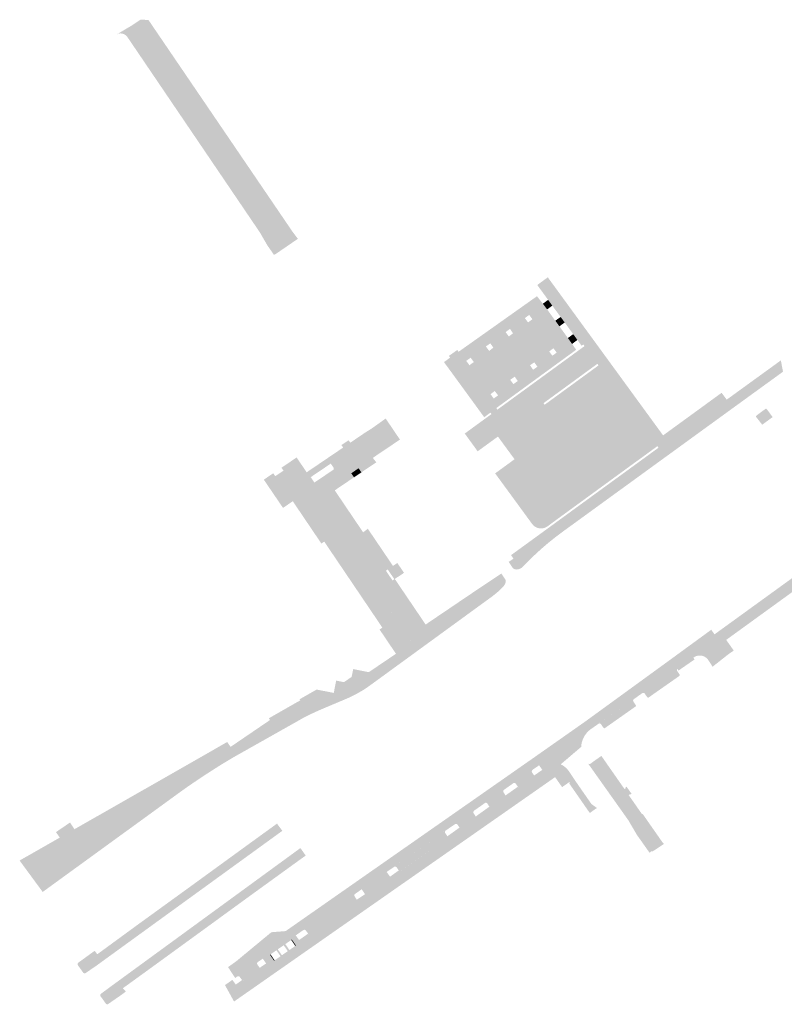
# Model space of a CAD drawing. Header units: inches. Extents: x 83502 to 84837, y 445986 to 447217.
# Tile 11 of 44: x 84005 to 84217, y 446475 to 446748. Entities that reach past the tile are written whole.
import ezdxf

# ---------------------------------------------------------------- set-up
doc = ezdxf.new("R2010")
doc.units = ezdxf.units.IN
doc.header["$MEASUREMENT"] = 0

msp = doc.modelspace()

# ---------------------------------------------------------------- hatches: boundary and pattern name
for points in [[(84037.35, 446744.95), (84071.8, 446693.19), (84072.57, 446692.02), (84072.88, 446691.68), (84073.15, 446691.31), (84073.39, 446690.92), (84073.59, 446690.52), (84073.76, 446690.09), (84073.9, 446689.66), (84073.99, 446689.21), (84074.05, 446688.76), (84074.07, 446688.3), (84074.05, 446687.85), (84074, 446687.42), (84073.91, 446686.99), (84073.79, 446686.58), (84073.63, 446686.17), (84073.44, 446685.78), (84071.39, 446689.33), (84034.58, 446743.62), (84034.45, 446743.78), (84034.31, 446743.92), (84034.16, 446744.04), (84034, 446744.15), (84033.83, 446744.25), (84033.65, 446744.34), (84033.46, 446744.41), (84033.27, 446744.46), (84033.08, 446744.49), (84032.88, 446744.51), (84032.68, 446744.51), (84032.48, 446744.5), (84032.29, 446744.47), (84032.1, 446744.42), (84031.91, 446744.35), (84031.73, 446744.27), (84035.86, 446746.72), (84036.08, 446746.52), (84036.3, 446746.31), (84036.51, 446746.09), (84036.7, 446745.86), (84036.89, 446745.62), (84037.06, 446745.38), (84037.35, 446744.95), (84037.35, 446744.95)], [(84040.48, 446748.26), (84080.42, 446689.56), (84081.92, 446687.58), (84076.07, 446683.57), (84075.3, 446683.11), (84073.44, 446685.78), (84073.63, 446686.17), (84073.79, 446686.58), (84073.91, 446686.99), (84074, 446687.42), (84074.05, 446687.85), (84074.07, 446688.3), (84074.05, 446688.76), (84073.99, 446689.21), (84073.9, 446689.66), (84073.76, 446690.09), (84073.59, 446690.52), (84073.39, 446690.92), (84073.15, 446691.31), (84072.88, 446691.68), (84072.57, 446692.02), (84071.8, 446693.19), (84073.3, 446694.18), (84038.85, 446745.95), (84037.35, 446744.95), (84037.06, 446745.38), (84036.89, 446745.62), (84036.7, 446745.86), (84036.51, 446746.09), (84036.3, 446746.31), (84036.08, 446746.52), (84035.86, 446746.72), (84038.26, 446748.33), (84040.48, 446748.26), (84040.48, 446748.26)], [(84038.85, 446745.95), (84073.3, 446694.18), (84071.8, 446693.19), (84037.35, 446744.95), (84038.85, 446745.95), (84038.85, 446745.95)], [(84158.98, 446647.88), (84175.3, 446625.51), (84154.01, 446609.98), (84141.99, 446626.46), (84137.38, 446632.75), (84131.76, 446628.66), (84128.28, 446633.46), (84128.19, 446633.59), (84133.85, 446637.72), (84135.61, 446638.99), (84135.33, 446639.4), (84133.64, 446638.16), (84133.57, 446638.12), (84131.66, 446640.74), (84135.78, 446643.89), (84136.22, 446643.3), (84137.44, 446644.18), (84136.96, 446644.78), (84141.23, 446647.88), (84141.68, 446647.28), (84142.89, 446648.16), (84142.46, 446648.75), (84146.7, 446651.9), (84147.14, 446651.27), (84148.34, 446652.12), (84147.89, 446652.73), (84152.03, 446655.76), (84152.48, 446655.18), (84153.68, 446656.02), (84153.23, 446656.63), (84157.36, 446659.26), (84157.95, 446658.44), (84159.07, 446656.81), (84136.93, 446640.65), (84137.24, 446640.22), (84161.39, 446657.83), (84161.07, 446658.27), (84160.59, 446657.92), (84159.42, 446659.53), (84158.25, 446661.14), (84155.9, 446664.37), (84154.77, 446665.91), (84152.46, 446669.04), (84151.29, 446670.66), (84148.29, 446674.77), (84151.21, 446676.9), (84181.59, 446635.25), (84179.14, 446633.51), (84181.59, 446630.09), (84176.79, 446626.58), (84160.42, 446648.93), (84165.28, 446652.49), (84164.96, 446652.92), (84150.02, 446642.01), (84150.33, 446641.57), (84158.98, 446647.88)], [(84145.29, 446664.99), (84141.14, 446661.99), (84140.73, 446662.61), (84139.5, 446661.71), (84139.95, 446661.1), (84135.69, 446658), (84135.26, 446658.6), (84134.05, 446657.72), (84134.5, 446657.12), (84130.25, 446654.01), (84129.81, 446654.61), (84128.6, 446653.73), (84129.04, 446653.13), (84124.8, 446650.15), (84122.42, 446653.4), (84122.48, 446653.44), (84124.13, 446654.63), (84123.79, 446655.11), (84126.12, 446656.76), (84126.46, 446656.25), (84148.21, 446671.66), (84149.84, 446669.58), (84150.16, 446669.15), (84146.5, 446665.88), (84146.06, 446666.48), (84144.84, 446665.59), (84145.29, 446664.99)], [(84151.29, 446670.66), (84152.46, 446669.04), (84151.03, 446668.01), (84149.84, 446669.58), (84151.29, 446670.66), (84151.29, 446670.66)], [(84151.58, 446656.35), (84152.03, 446655.76), (84147.89, 446652.73), (84147.45, 446653.33), (84146.27, 446652.53), (84146.7, 446651.9), (84142.46, 446648.75), (84142.04, 446649.35), (84140.78, 446648.49), (84141.23, 446647.88), (84136.96, 446644.78), (84136.49, 446645.38), (84135.34, 446644.49), (84135.78, 446643.89), (84131.66, 446640.74), (84124.8, 446650.15), (84129.04, 446653.13), (84129.48, 446652.53), (84130.7, 446653.41), (84130.25, 446654.01), (84134.5, 446657.12), (84134.95, 446656.51), (84136.12, 446657.4), (84135.69, 446658), (84139.95, 446661.1), (84140.41, 446660.49), (84141.55, 446661.37), (84141.14, 446661.99), (84145.29, 446664.99), (84145.74, 446664.39), (84146.94, 446665.28), (84146.5, 446665.88), (84150.16, 446669.15), (84151.03, 446668.01), (84153.28, 446664.87), (84154.43, 446663.32), (84156.77, 446660.07), (84157.36, 446659.26), (84153.23, 446656.63), (84152.79, 446657.23), (84151.58, 446656.35)], [(84154.77, 446665.91), (84155.9, 446664.37), (84154.43, 446663.32), (84153.28, 446664.87), (84154.77, 446665.91), (84154.77, 446665.91)], [(84158.25, 446661.14), (84159.42, 446659.53), (84157.95, 446658.44), (84156.77, 446660.07), (84158.25, 446661.14), (84158.25, 446661.14)], [(84216.42, 446650.73), (84201.82, 446640.14), (84174.32, 446620.16), (84155.7, 446606.63), (84153.56, 446605.04), (84151.47, 446603.37), (84149.44, 446601.63), (84147.72, 446600.06), (84146.04, 446598.44), (84144.42, 446596.77), (84144.23, 446596.58), (84144.01, 446596.41), (84143.79, 446596.26), (84143.55, 446596.14), (84143.32, 446596.04), (84143.07, 446595.97), (84142.83, 446595.92), (84142.58, 446595.89), (84142.46, 446595.89), (84142.34, 446595.9), (84142.22, 446595.93), (84142.1, 446595.96), (84141.99, 446596), (84141.88, 446596.05), (84141.76, 446596.11), (84141.65, 446596.19), (84141.55, 446596.28), (84141.46, 446596.37), (84140.37, 446598), (84141.7, 446598.88), (84141.02, 446599.87), (84151.41, 446607.43), (84181.91, 446629.66), (84181.59, 446630.09), (84179.14, 446633.51), (84181.59, 446635.25), (84183.18, 446633.08), (84199.4, 446644.88), (84200.82, 446642.99), (84215.83, 446653.87), (84216.42, 446650.73), (84216.42, 446650.73)], [(84160.42, 446648.93), (84176.79, 446626.58), (84175.3, 446625.51), (84158.98, 446647.88), (84160.42, 446648.93), (84160.42, 446648.93)], [(84211.9, 446640.38), (84213.55, 446638.15), (84210.66, 446636.04), (84208.99, 446638.16), (84208.98, 446638.19), (84208.97, 446638.22), (84208.97, 446638.25), (84208.96, 446638.28), (84208.96, 446638.31), (84208.96, 446638.34), (84208.97, 446638.37), (84208.97, 446638.4), (84208.98, 446638.43), (84208.99, 446638.46), (84209.01, 446638.49), (84209.02, 446638.51), (84209.04, 446638.54), (84210.61, 446639.73), (84211.55, 446640.41), (84211.58, 446640.43), (84211.6, 446640.44), (84211.62, 446640.44), (84211.65, 446640.45), (84211.67, 446640.45), (84211.7, 446640.45), (84211.73, 446640.45), (84211.75, 446640.45), (84211.77, 446640.45), (84211.8, 446640.44), (84211.82, 446640.43), (84211.84, 446640.42), (84211.86, 446640.41), (84211.88, 446640.39), (84211.9, 446640.38), (84211.9, 446640.38)], [(84103.5, 446633.71), (84095.34, 446628.17), (84093.68, 446627.05), (84091.03, 446625.25), (84085.48, 446621.5), (84085.32, 446621.41), (84084.35, 446622.84), (84092.7, 446628.5), (84094.36, 446629.63), (84094.46, 446629.7), (84093.99, 446630.39), (84095.98, 446631.73), (84096.45, 446631.05), (84100.57, 446633.85), (84102.29, 446634.92), (84106.26, 446637.74), (84108.25, 446634.81), (84106.45, 446633.55), (84106.42, 446633.54), (84106.38, 446633.53), (84106.34, 446633.52), (84106.31, 446633.51), (84106.27, 446633.51), (84106.23, 446633.51), (84106.19, 446633.51), (84106.15, 446633.52), (84106.12, 446633.53), (84106.09, 446633.55), (84106.06, 446633.56), (84106.03, 446633.58), (84106, 446633.6), (84105.97, 446633.63), (84105.95, 446633.65), (84105.92, 446633.68), (84105.9, 446633.71), (84105.89, 446633.74), (84105.15, 446634.84), (84103.5, 446633.71), (84103.5, 446633.71)], [(84107.1, 446592.19), (84114.39, 446581.43), (84116.04, 446582.55), (84117.34, 446580.63), (84118.67, 446581.54), (84113.77, 446575.9), (84085.61, 446617.58), (84086.09, 446619.72), (84086.48, 446619.99), (84091.7, 446623.51), (84094.7, 446625.55), (84096.35, 446626.67), (84104.33, 446632.11), (84106.45, 446633.55), (84108.25, 446634.81), (84110.21, 446631.91), (84106.54, 446629.43), (84105.29, 446628.59), (84102.69, 446626.84), (84098.24, 446623.85), (84096.6, 446622.74), (84092.63, 446620.04), (84092.52, 446619.94), (84092.42, 446619.83), (84092.32, 446619.71), (84092.24, 446619.58), (84092.17, 446619.45), (84092.1, 446619.31), (84092.05, 446619.17), (84092.01, 446619.03), (84091.99, 446618.88), (84091.98, 446618.73), (84091.98, 446618.58), (84091.99, 446618.42), (84092.01, 446618.28), (84092.05, 446618.13), (84092.1, 446617.99), (84092.16, 446617.85), (84092.18, 446617.8), (84092.21, 446617.76), (84092.24, 446617.71), (84092.26, 446617.67), (84092.29, 446617.62), (84092.32, 446617.58), (84092.77, 446616.91), (84091.12, 446615.79), (84098.34, 446605.1), (84099.99, 446606.22), (84100.01, 446606.19), (84099.93, 446606.13), (84101.98, 446603.09), (84100.33, 446601.97), (84104.29, 446596.09), (84105.95, 446597.21), (84106.82, 446595.92), (84106.32, 446595.56), (84108.14, 446592.87), (84107.1, 446592.19), (84107.1, 446592.19)], [(84104.33, 446632.11), (84096.35, 446626.67), (84094.7, 446625.55), (84091.7, 446623.51), (84091.73, 446623.54), (84091.76, 446623.57), (84091.79, 446623.6), (84091.81, 446623.64), (84091.83, 446623.68), (84091.85, 446623.72), (84091.86, 446623.76), (84091.87, 446623.8), (84091.87, 446623.85), (84091.88, 446623.89), (84091.87, 446623.93), (84091.87, 446623.97), (84091.86, 446624.01), (84091.85, 446624.05), (84091.83, 446624.09), (84091.81, 446624.13), (84091.03, 446625.25), (84093.68, 446627.05), (84095.34, 446628.17), (84103.5, 446633.71), (84105.15, 446634.84), (84105.89, 446633.74), (84105.9, 446633.71), (84105.92, 446633.68), (84105.95, 446633.65), (84105.97, 446633.63), (84106, 446633.6), (84106.03, 446633.58), (84106.06, 446633.56), (84106.09, 446633.55), (84106.12, 446633.53), (84106.15, 446633.52), (84106.19, 446633.51), (84106.23, 446633.51), (84106.27, 446633.51), (84106.31, 446633.51), (84106.34, 446633.52), (84106.38, 446633.53), (84106.42, 446633.54), (84106.45, 446633.55), (84104.33, 446632.11), (84104.33, 446632.11)], [(84086.09, 446619.72), (84085.61, 446617.58), (84085.51, 446617.08), (84081.82, 446614.57), (84089.22, 446603.63), (84088.43, 446603.09), (84080.51, 446614.81), (84077.79, 446612.98), (84072.47, 446620.8), (84075.1, 446622.58), (84075.64, 446621.76), (84077.93, 446623.31), (84077.36, 446624.11), (84081.57, 446626.95), (84084.35, 446622.84), (84085.32, 446621.41), (84085.48, 446621.5), (84086.48, 446619.99), (84086.09, 446619.72), (84086.09, 446619.72)], [(84103.66, 446625.61), (84101.16, 446623.93), (84099.52, 446622.82), (84098.76, 446623.95), (84098.35, 446623.68), (84096.71, 446622.57), (84096.6, 446622.74), (84098.24, 446623.85), (84102.69, 446626.84), (84103.66, 446625.61), (84103.66, 446625.61)], [(84141.99, 446626.46), (84154.01, 446609.98), (84151.11, 446607.85), (84150.87, 446607.7), (84150.62, 446607.57), (84150.37, 446607.46), (84150.1, 446607.37), (84149.82, 446607.31), (84149.55, 446607.28), (84149.27, 446607.27), (84148.99, 446607.29), (84148.71, 446607.33), (84148.45, 446607.4), (84148.2, 446607.48), (84147.96, 446607.59), (84147.73, 446607.72), (84147.51, 446607.86), (84147.31, 446608.03), (84147.12, 446608.21), (84146.94, 446608.41), (84146.79, 446608.62), (84136.67, 446622.46), (84136.61, 446622.54), (84141.99, 446626.46), (84141.99, 446626.46)], [(84099.52, 446622.82), (84099.12, 446622.55), (84097.47, 446621.44), (84096.71, 446622.57), (84098.35, 446623.68), (84098.76, 446623.95), (84099.52, 446622.82), (84099.52, 446622.82)], [(84097.47, 446621.44), (84093.49, 446618.75), (84092.16, 446617.85), (84092.1, 446617.99), (84092.05, 446618.13), (84092.01, 446618.28), (84091.99, 446618.42), (84091.98, 446618.58), (84091.98, 446618.73), (84091.99, 446618.88), (84092.01, 446619.03), (84092.05, 446619.17), (84092.1, 446619.31), (84092.17, 446619.45), (84092.24, 446619.58), (84092.32, 446619.71), (84092.42, 446619.83), (84092.52, 446619.94), (84092.63, 446620.04), (84096.6, 446622.74), (84096.71, 446622.57), (84097.47, 446621.44), (84097.47, 446621.44)], [(84085.51, 446617.08), (84107.22, 446584.94), (84103.54, 446582.44), (84089.22, 446603.63), (84081.82, 446614.57), (84085.51, 446617.08), (84085.51, 446617.08)], [(84085.61, 446617.58), (84113.77, 446575.9), (84113.52, 446575.6), (84107.22, 446584.94), (84085.51, 446617.08), (84085.61, 446617.58), (84085.61, 446617.58)], [(84092.77, 446616.91), (84099.99, 446606.22), (84098.34, 446605.1), (84091.12, 446615.79), (84092.77, 446616.91), (84092.77, 446616.91)], [(84101.31, 446607.19), (84108.29, 446596.88), (84106.82, 446595.92), (84105.95, 446597.21), (84101.98, 446603.09), (84099.93, 446606.13), (84100.01, 446606.19), (84101.31, 446607.19), (84101.31, 446607.19)], [(84101.98, 446603.09), (84105.95, 446597.21), (84104.29, 446596.09), (84100.33, 446601.97), (84101.98, 446603.09), (84101.98, 446603.09)], [(84228.49, 446596.53), (84200.67, 446576.37), (84202.77, 446573.42), (84201.29, 446572.4), (84197.43, 446577.91), (84227.7, 446599.84), (84228.49, 446596.53), (84228.49, 446596.53)], [(84109.49, 446597.7), (84111.34, 446594.97), (84110.13, 446594.15), (84108.78, 446593.28), (84108.67, 446593.2), (84107.72, 446594.59), (84106.82, 446595.92), (84108.29, 446596.88), (84109.49, 446597.7), (84109.49, 446597.7)], [(84082.05, 446553.97), (84065.48, 446544.63), (84064.33, 446543.98), (84063.19, 446543.31), (84062.05, 446542.63), (84060.96, 446541.97), (84059.88, 446541.29), (84058.81, 446540.61), (84057.92, 446540.05), (84057.04, 446539.48), (84056.16, 446538.91), (84055.33, 446538.36), (84054.49, 446537.8), (84053.66, 446537.23), (84052.96, 446536.77), (84052.26, 446536.29), (84051.57, 446535.82), (84050.89, 446535.34), (84050.21, 446534.86), (84049.54, 446534.38), (84013.1, 446507.9), (84011.16, 446506.49), (84004.95, 446514.94), (84004.79, 446515.22), (84015.91, 446521.56), (84014.84, 446523.08), (84018.73, 446525.73), (84019.92, 446523.98), (84019.98, 446523.89), (84031.48, 446530.45), (84041.77, 446536.32), (84058.08, 446545.64), (84062.32, 446548.07), (84063.25, 446546.71), (84074.19, 446554.16), (84073.86, 446554.64), (84082.59, 446559.62), (84082.41, 446559.92), (84087.11, 446562.6), (84091.87, 446561.68), (84092.52, 446565.08), (84094.71, 446564.66), (84096.81, 446566.11), (84097.26, 446568.29), (84101.57, 446567.42), (84109.12, 446572.53), (84113.52, 446575.6), (84113.77, 446575.9), (84118.67, 446581.54), (84123.01, 446584.47), (84128.82, 446588.41), (84136.31, 446593.43), (84138.32, 446594.77), (84139.38, 446593.2), (84139.43, 446593.14), (84139.47, 446593.07), (84139.5, 446593), (84139.53, 446592.93), (84139.55, 446592.86), (84139.56, 446592.79), (84139.57, 446592.71), (84139.57, 446592.64), (84139.57, 446592.57), (84139.56, 446592.5), (84139.55, 446592.42), (84139.47, 446592.17), (84139.37, 446591.92), (84139.25, 446591.69), (84139.12, 446591.47), (84138.96, 446591.26), (84138.8, 446591.06), (84138.32, 446590.59), (84137.84, 446590.13), (84137.34, 446589.68), (84136.83, 446589.25), (84136.31, 446588.83), (84135.78, 446588.42), (84101.79, 446563.66), (84101.25, 446563.28), (84100.7, 446562.91), (84100.15, 446562.55), (84099.57, 446562.2), (84098.98, 446561.86), (84098.39, 446561.53), (84097.98, 446561.3), (84097.57, 446561.08), (84097.15, 446560.87), (84096.68, 446560.63), (84096.2, 446560.41), (84095.72, 446560.2), (84089.27, 446557.48), (84088.65, 446557.22), (84088.04, 446556.95), (84087.43, 446556.68), (84086.9, 446556.45), (84086.39, 446556.21), (84085.87, 446555.97), (84085.23, 446555.68), (84084.6, 446555.37), (84083.97, 446555.04), (84083.33, 446554.7), (84082.68, 446554.34), (84082.05, 446553.97), (84082.05, 446553.97)], [(84108.78, 446593.28), (84116.04, 446582.55), (84114.39, 446581.43), (84107.1, 446592.19), (84108.14, 446592.87), (84108.67, 446593.2), (84108.78, 446593.28), (84108.78, 446593.28)], [(84107.27, 446584.86), (84113.52, 446575.6), (84109.12, 446572.53), (84108.44, 446573.53), (84108.44, 446573.52), (84104.72, 446579.03), (84104.72, 446579.03), (84104.57, 446579.25), (84105.34, 446579.77), (84103.82, 446582.03), (84103.54, 446582.44), (84107.22, 446584.94), (84107.27, 446584.86)], [(84196.52, 446579.18), (84197.43, 446577.91), (84201.29, 446572.4), (84196.9, 446568.94), (84195.76, 446570.71), (84195.63, 446570.9), (84195.47, 446571.09), (84195.31, 446571.26), (84195.12, 446571.42), (84194.93, 446571.56), (84194.72, 446571.69), (84194.51, 446571.8), (84194.28, 446571.89), (84194.05, 446571.96), (84193.81, 446572.01), (84193.57, 446572.03), (84193.33, 446572.04), (84193.09, 446572.03), (84192.85, 446572), (84192.61, 446571.95), (84192.38, 446571.88), (84192.16, 446571.79), (84191.94, 446571.68), (84191.57, 446571.42), (84187.11, 446568.35), (84177.44, 446561.63), (84177.44, 446561.63), (84176.22, 446560.77), (84174.66, 446562.92), (84186.34, 446571.42), (84186.18, 446571.63), (84196.52, 446579.18)], [(84186.34, 446571.42), (84174.66, 446562.92), (84174.51, 446563.14), (84186.18, 446571.63), (84186.34, 446571.42)], [(84191.57, 446571.42), (84191.9, 446570.95), (84187.44, 446567.87), (84187.11, 446568.35), (84191.57, 446571.42), (84191.57, 446571.42)], [(84187.11, 446568.35), (84187.08, 446568.31), (84187.06, 446568.27), (84187.04, 446568.23), (84187.02, 446568.19), (84187.01, 446568.15), (84187, 446568.11), (84187, 446568.06), (84187, 446568.02), (84187, 446567.98), (84187.01, 446567.94), (84187.02, 446567.9), (84187.03, 446567.86), (84187.05, 446567.82), (84187.07, 446567.78), (84187.09, 446567.75), (84187.75, 446566.76), (84187.76, 446566.74), (84187.77, 446566.71), (84187.78, 446566.68), (84187.78, 446566.65), (84187.78, 446566.63), (84187.78, 446566.6), (84187.78, 446566.57), (84187.78, 446566.54), (84187.77, 446566.52), (84187.76, 446566.49), (84187.75, 446566.46), (84187.73, 446566.44), (84187.71, 446566.42), (84187.7, 446566.4), (84187.68, 446566.38), (84179.21, 446560.44), (84179.18, 446560.42), (84179.16, 446560.41), (84179.14, 446560.4), (84179.12, 446560.39), (84179.09, 446560.39), (84179.07, 446560.38), (84179.05, 446560.38), (84179.02, 446560.38), (84179, 446560.38), (84178.97, 446560.39), (84178.95, 446560.39), (84178.93, 446560.4), (84178.9, 446560.41), (84178.88, 446560.42), (84178.86, 446560.43), (84178.84, 446560.45), (84178.83, 446560.46), (84178.81, 446560.48), (84178.07, 446561.48), (84178.05, 446561.51), (84178.02, 446561.54), (84177.98, 446561.57), (84177.95, 446561.59), (84177.91, 446561.62), (84177.88, 446561.64), (84177.84, 446561.65), (84177.8, 446561.66), (84177.76, 446561.67), (84177.71, 446561.68), (84177.67, 446561.68), (84177.63, 446561.68), (84177.58, 446561.67), (84177.54, 446561.66), (84177.5, 446561.65), (84177.46, 446561.63), (84177.42, 446561.61), (84177.38, 446561.59), (84187.11, 446568.35), (84187.11, 446568.35)], [(84161.53, 446553.7), (84161.68, 446553.48), (84174.66, 446562.92), (84176.22, 446560.77), (84175.07, 446559.94), (84165.32, 446553.16), (84165.32, 446553.16), (84163.09, 446551.59), (84162.67, 446551.26), (84162.28, 446550.89), (84161.92, 446550.49), (84161.6, 446550.06), (84161.31, 446549.61), (84161.05, 446549.11), (84160.84, 446548.59), (84160.67, 446548.05), (84160.55, 446547.51), (84160.48, 446546.95), (84160.47, 446546.71), (84154.8, 446541.88), (84154.27, 446542.12), (84153.72, 446542.3), (84153.15, 446542.43), (84152.57, 446542.5), (84151.98, 446542.53), (84151.39, 446542.49), (84150.8, 446542.4), (84150.28, 446542.27), (84149.77, 446542.09), (84149.27, 446541.87), (84148.79, 446541.6), (84147, 446540.37), (84141.69, 446536.66), (84141.69, 446536.66), (84139.06, 446534.81), (84133.82, 446531.17), (84133.82, 446531.17), (84130.77, 446529.02), (84125.49, 446525.29), (84122.91, 446523.53), (84115.75, 446518.49), (84114.4, 446520.42), (84147.33, 446543.4), (84147.18, 446543.62), (84161.53, 446553.7)], [(84174.66, 446562.92), (84161.68, 446553.48), (84161.53, 446553.7), (84174.51, 446563.14), (84174.66, 446562.92)], [(84175.07, 446559.94), (84175.03, 446559.92), (84175, 446559.89), (84174.97, 446559.85), (84174.95, 446559.82), (84174.92, 446559.78), (84174.9, 446559.75), (84174.89, 446559.71), (84174.88, 446559.66), (84174.87, 446559.62), (84174.86, 446559.58), (84174.86, 446559.54), (84174.86, 446559.49), (84174.87, 446559.45), (84174.88, 446559.41), (84174.89, 446559.37), (84174.9, 446559.33), (84174.92, 446559.3), (84174.94, 446559.26), (84175.62, 446558.27), (84175.63, 446558.25), (84175.64, 446558.23), (84175.65, 446558.21), (84175.65, 446558.18), (84175.66, 446558.16), (84175.66, 446558.14), (84175.66, 446558.11), (84175.65, 446558.09), (84175.65, 446558.06), (84175.64, 446558.04), (84175.63, 446558.02), (84175.62, 446557.99), (84175.61, 446557.97), (84175.6, 446557.95), (84175.58, 446557.93), (84175.56, 446557.92), (84175.54, 446557.9), (84175.52, 446557.89), (84167.05, 446551.93), (84167.03, 446551.92), (84167, 446551.91), (84166.97, 446551.9), (84166.95, 446551.89), (84166.92, 446551.89), (84166.89, 446551.89), (84166.86, 446551.89), (84166.83, 446551.89), (84166.81, 446551.9), (84166.78, 446551.91), (84166.76, 446551.92), (84166.74, 446551.93), (84166.72, 446551.94), (84166.69, 446551.96), (84166.68, 446551.98), (84166.66, 446551.99), (84166.64, 446552.01), (84165.97, 446552.99), (84165.94, 446553.03), (84165.9, 446553.06), (84165.87, 446553.09), (84165.83, 446553.12), (84165.79, 446553.14), (84165.75, 446553.16), (84165.71, 446553.18), (84165.66, 446553.19), (84165.62, 446553.2), (84165.57, 446553.2), (84165.52, 446553.2), (84165.48, 446553.2), (84165.43, 446553.19), (84165.39, 446553.17), (84165.34, 446553.16), (84165.3, 446553.14), (84165.26, 446553.11), (84175.07, 446559.94), (84175.07, 446559.94)], [(84173.64, 446533.35), (84177.34, 446528.04), (84177.34, 446528.04), (84174.62, 446526.15), (84174.56, 446526.28), (84173.84, 446525.86), (84173.66, 446526.2), (84173.64, 446526.24), (84173.62, 446526.28), (84173.61, 446526.32), (84173.6, 446526.36), (84173.59, 446526.4), (84173.58, 446526.44), (84173.58, 446526.49), (84173.58, 446526.53), (84173.59, 446526.57), (84173.6, 446526.61), (84173.61, 446526.65), (84173.63, 446526.69), (84173.65, 446526.73), (84173.67, 446526.77), (84173.7, 446526.8), (84173.73, 446526.84), (84173.76, 446526.86), (84174.86, 446527.64), (84164.1, 446542.83), (84166.07, 446544.2), (84172.47, 446535.02), (84172.86, 446535.29), (84172.74, 446535.46), (84173.04, 446535.67), (84174.44, 446533.68), (84174.14, 446533.48), (84174.04, 446533.63), (84173.64, 446533.35)], [(84153.23, 446538.32), (84064.22, 446476.11), (84061.7, 446480.67), (84063.75, 446482.11), (84064.7, 446480.82), (84066.44, 446482.06), (84066.5, 446482), (84066.55, 446481.94), (84066.57, 446481.92), (84066.63, 446481.87), (84066.75, 446481.84), (84066.87, 446481.86), (84066.93, 446481.91), (84071.29, 446485.02), (84071.34, 446485.06), (84071.39, 446485.15), (84071.41, 446485.25), (84071.39, 446485.35), (84071.33, 446485.45), (84073.1, 446486.67), (84074.93, 446487.97), (84075.31, 446487.43), (84075.47, 446487.54), (84077.12, 446488.68), (84076.72, 446489.25), (84077.09, 446489.51), (84077.49, 446488.94), (84079.13, 446490.08), (84078.72, 446490.66), (84079.16, 446490.98), (84079.57, 446490.39), (84081.21, 446491.53), (84081.38, 446491.64), (84080.96, 446492.25), (84082.24, 446493.16), (84084.76, 446494.92), (84084.82, 446494.85), (84084.85, 446494.79), (84084.94, 446494.73), (84085.06, 446494.69), (84085.18, 446494.72), (84098.24, 446503.81), (84098.3, 446503.85), (84098.36, 446503.95), (84098.37, 446504.06), (84098.35, 446504.17), (84098.25, 446504.33), (84100.52, 446505.87), (84099.61, 446507.23), (84106.53, 446512.03), (84107.46, 446510.73), (84109.89, 446512.45), (84110.01, 446512.31), (84110.12, 446512.25), (84110.24, 446512.24), (84110.36, 446512.26), (84123.39, 446521.39), (84123.44, 446521.43), (84123.5, 446521.52), (84123.51, 446521.64), (84123.49, 446521.74), (84123.46, 446521.8), (84123.38, 446521.93), (84126.74, 446524.34), (84126.85, 446524.19), (84126.9, 446524.14), (84127, 446524.09), (84127.12, 446524.07), (84127.23, 446524.1), (84131.25, 446526.9), (84131.31, 446526.97), (84131.35, 446527.07), (84131.36, 446527.18), (84131.32, 446527.29), (84131.22, 446527.41), (84135.01, 446530.13), (84135.13, 446529.99), (84135.18, 446529.93), (84135.28, 446529.88), (84135.39, 446529.86), (84135.51, 446529.89), (84139.56, 446532.72), (84139.62, 446532.82), (84139.64, 446532.92), (84139.62, 446533.04), (84139.49, 446533.25), (84142.85, 446535.62), (84142.99, 446535.54), (84143.08, 446535.44), (84143.17, 446535.4), (84143.28, 446535.39), (84143.38, 446535.42), (84147.45, 446538.24), (84147.51, 446538.31), (84147.55, 446538.41), (84147.56, 446538.53), (84147.53, 446538.63), (84147.41, 446538.77), (84149.69, 446540.34), (84148.79, 446541.6), (84149.27, 446541.87), (84149.77, 446542.09), (84150.28, 446542.27), (84150.8, 446542.4), (84151.39, 446542.49), (84151.98, 446542.53), (84152.57, 446542.5), (84153.15, 446542.43), (84153.72, 446542.3), (84154.27, 446542.12), (84154.8, 446541.88), (84155.31, 446541.6), (84155.81, 446541.26), (84156.27, 446540.87), (84156.68, 446540.45), (84157.06, 446539.98), (84158.58, 446537.67), (84157.33, 446536.8), (84157.2, 446536.96), (84155.17, 446535.55), (84153.23, 446538.32)], [(84147.18, 446543.62), (84147.33, 446543.4), (84078.65, 446495.46), (84078.53, 446495.64), (84147.18, 446543.62)], [(84164.1, 446542.83), (84174.86, 446527.64), (84173.76, 446526.86), (84173.73, 446526.84), (84173.7, 446526.8), (84173.67, 446526.77), (84173.65, 446526.73), (84173.63, 446526.69), (84173.61, 446526.65), (84173.6, 446526.61), (84173.59, 446526.57), (84173.58, 446526.53), (84173.58, 446526.49), (84173.58, 446526.44), (84173.59, 446526.4), (84173.6, 446526.36), (84173.61, 446526.32), (84173.62, 446526.28), (84173.64, 446526.24), (84173.66, 446526.2), (84162.34, 446542.15), (84162.37, 446542.11), (84162.41, 446542.08), (84162.45, 446542.05), (84162.49, 446542.02), (84162.53, 446542), (84162.58, 446541.98), (84162.62, 446541.97), (84162.67, 446541.96), (84162.72, 446541.96), (84162.76, 446541.96), (84162.81, 446541.96), (84162.86, 446541.97), (84162.9, 446541.98), (84162.95, 446542), (84162.99, 446542.02), (84163.03, 446542.04), (84163.07, 446542.07), (84164.1, 446542.83), (84164.1, 446542.83)], [(84147.41, 446538.77), (84147.51, 446538.64), (84147.53, 446538.62), (84147.54, 446538.59), (84147.54, 446538.57), (84147.55, 446538.54), (84147.55, 446538.51), (84147.55, 446538.48), (84147.55, 446538.46), (84147.55, 446538.43), (84147.54, 446538.4), (84147.54, 446538.37), (84147.52, 446538.35), (84147.51, 446538.32), (84147.49, 446538.3), (84147.48, 446538.27), (84147.46, 446538.25), (84147.44, 446538.23), (84143.41, 446535.44), (84143.39, 446535.43), (84143.37, 446535.41), (84143.34, 446535.41), (84143.32, 446535.4), (84143.29, 446535.39), (84143.26, 446535.39), (84143.24, 446535.39), (84143.21, 446535.4), (84143.19, 446535.4), (84143.16, 446535.41), (84143.14, 446535.42), (84143.11, 446535.43), (84143.09, 446535.44), (84143.07, 446535.46), (84143.05, 446535.47), (84143.04, 446535.49), (84143.02, 446535.51), (84143.01, 446535.53), (84142.3, 446536.54), (84142.28, 446536.57), (84142.24, 446536.6), (84142.21, 446536.62), (84142.17, 446536.64), (84142.13, 446536.66), (84142.09, 446536.68), (84142.05, 446536.69), (84142.01, 446536.7), (84141.96, 446536.71), (84141.91, 446536.71), (84141.87, 446536.71), (84141.82, 446536.7), (84141.78, 446536.69), (84141.73, 446536.67), (84141.69, 446536.66), (84141.65, 446536.63), (84147, 446540.37), (84146.96, 446540.34), (84146.93, 446540.31), (84146.89, 446540.27), (84146.87, 446540.23), (84146.84, 446540.19), (84146.82, 446540.15), (84146.8, 446540.1), (84146.78, 446540.05), (84146.77, 446540.01), (84146.77, 446539.96), (84146.77, 446539.91), (84146.77, 446539.86), (84146.78, 446539.81), (84146.79, 446539.76), (84146.81, 446539.72), (84146.83, 446539.67), (84147.41, 446538.77), (84147.41, 446538.77)], [(84158.58, 446537.67), (84163.08, 446531.19), (84163.33, 446530.85), (84164.59, 446529.95), (84164.92, 446529.64), (84164.9, 446529.65), (84164.88, 446529.66), (84164.86, 446529.67), (84164.84, 446529.68), (84164.82, 446529.68), (84164.8, 446529.69), (84164.78, 446529.69), (84164.76, 446529.69), (84164.74, 446529.69), (84164.72, 446529.69), (84164.69, 446529.68), (84164.67, 446529.68), (84164.65, 446529.67), (84164.63, 446529.66), (84163.09, 446528.55), (84163.08, 446528.53), (84163.06, 446528.52), (84163.04, 446528.51), (84163.02, 446528.49), (84163, 446528.49), (84162.98, 446528.48), (84162.96, 446528.47), (84162.94, 446528.47), (84162.92, 446528.47), (84162.9, 446528.47), (84162.87, 446528.47), (84162.85, 446528.48), (84162.83, 446528.49), (84162.81, 446528.49), (84162.79, 446528.5), (84162.77, 446528.51), (84162.76, 446528.53), (84162.74, 446528.54), (84162.73, 446528.56), (84162.71, 446528.58), (84162.7, 446528.59), (84162.69, 446528.61), (84157.26, 446536.42), (84157.25, 446536.44), (84157.24, 446536.46), (84157.23, 446536.48), (84157.22, 446536.5), (84157.21, 446536.52), (84157.2, 446536.54), (84157.2, 446536.56), (84157.2, 446536.58), (84157.2, 446536.6), (84157.2, 446536.62), (84157.2, 446536.65), (84157.2, 446536.67), (84157.21, 446536.69), (84157.22, 446536.71), (84157.23, 446536.72), (84157.24, 446536.74), (84157.33, 446536.8), (84158.58, 446537.67), (84158.58, 446537.67)], [(84139.49, 446533.25), (84139.59, 446533.09), (84139.61, 446533.07), (84139.62, 446533.04), (84139.63, 446533.02), (84139.63, 446532.99), (84139.64, 446532.96), (84139.64, 446532.94), (84139.64, 446532.91), (84139.64, 446532.88), (84139.63, 446532.85), (84139.62, 446532.83), (84139.61, 446532.8), (84139.6, 446532.78), (84139.59, 446532.76), (84139.57, 446532.74), (84139.56, 446532.72), (84139.54, 446532.7), (84135.54, 446529.91), (84135.52, 446529.9), (84135.49, 446529.88), (84135.46, 446529.88), (84135.44, 446529.87), (84135.41, 446529.87), (84135.38, 446529.86), (84135.35, 446529.87), (84135.32, 446529.87), (84135.29, 446529.88), (84135.27, 446529.89), (84135.24, 446529.9), (84135.21, 446529.91), (84135.19, 446529.93), (84135.17, 446529.95), (84135.15, 446529.97), (84135.13, 446529.99), (84135.01, 446530.13), (84134.44, 446531.01), (84134.42, 446531.05), (84134.39, 446531.08), (84134.35, 446531.11), (84134.32, 446531.13), (84134.28, 446531.15), (84134.24, 446531.17), (84134.2, 446531.19), (84134.16, 446531.2), (84134.12, 446531.21), (84134.08, 446531.21), (84134.04, 446531.21), (84134, 446531.21), (84133.95, 446531.21), (84133.91, 446531.2), (84133.87, 446531.18), (84133.83, 446531.17), (84133.8, 446531.15), (84133.76, 446531.13), (84139.06, 446534.81), (84139.02, 446534.77), (84138.99, 446534.74), (84138.96, 446534.7), (84138.94, 446534.66), (84138.91, 446534.62), (84138.9, 446534.58), (84138.88, 446534.54), (84138.87, 446534.49), (84138.86, 446534.44), (84138.86, 446534.4), (84138.86, 446534.35), (84138.87, 446534.3), (84138.88, 446534.26), (84138.89, 446534.21), (84138.91, 446534.17), (84138.93, 446534.12), (84139.49, 446533.25), (84139.49, 446533.25)], [(84131.22, 446527.41), (84131.3, 446527.31), (84131.31, 446527.29), (84131.33, 446527.27), (84131.34, 446527.24), (84131.34, 446527.22), (84131.35, 446527.19), (84131.35, 446527.16), (84131.35, 446527.14), (84131.35, 446527.11), (84131.35, 446527.08), (84131.34, 446527.06), (84131.34, 446527.03), (84131.33, 446527.01), (84131.32, 446526.98), (84131.3, 446526.96), (84131.29, 446526.94), (84131.27, 446526.92), (84131.25, 446526.9), (84131.23, 446526.88), (84127.27, 446524.12), (84127.24, 446524.11), (84127.22, 446524.1), (84127.19, 446524.09), (84127.16, 446524.08), (84127.13, 446524.08), (84127.1, 446524.08), (84127.07, 446524.08), (84127.05, 446524.08), (84127.02, 446524.09), (84126.99, 446524.1), (84126.97, 446524.11), (84126.94, 446524.12), (84126.92, 446524.13), (84126.89, 446524.15), (84126.87, 446524.17), (84126.85, 446524.19), (84126.74, 446524.34), (84126.17, 446525.18), (84126.15, 446525.22), (84126.11, 446525.25), (84126.08, 446525.27), (84126.04, 446525.3), (84126.01, 446525.32), (84125.97, 446525.34), (84125.92, 446525.35), (84125.88, 446525.36), (84125.84, 446525.37), (84125.79, 446525.37), (84125.74, 446525.37), (84125.7, 446525.37), (84125.65, 446525.36), (84125.61, 446525.35), (84125.57, 446525.33), (84125.52, 446525.31), (84125.49, 446525.29), (84130.77, 446529.02), (84130.74, 446528.99), (84130.71, 446528.95), (84130.68, 446528.92), (84130.65, 446528.88), (84130.63, 446528.84), (84130.61, 446528.8), (84130.6, 446528.75), (84130.59, 446528.71), (84130.58, 446528.66), (84130.58, 446528.62), (84130.58, 446528.57), (84130.58, 446528.53), (84130.59, 446528.48), (84130.6, 446528.44), (84130.61, 446528.39), (84130.63, 446528.35), (84130.65, 446528.31), (84131.22, 446527.41), (84131.22, 446527.41)], [(84177.49, 446528.15), (84179.23, 446525.65), (84179.09, 446525.54), (84176.18, 446523.46), (84174.62, 446526.15), (84177.34, 446528.04), (84177.49, 446528.15), (84177.49, 446528.15)], [(84077.6, 446523.44), (84025.98, 446486), (84023.75, 446488.85), (84025.57, 446490.17), (84026.31, 446489.22), (84037.23, 446497.21), (84051.35, 446507.44), (84065.43, 446517.68), (84076.13, 446525.44), (84077.6, 446523.44), (84077.6, 446523.44)], [(84174.62, 446526.15), (84176.18, 446523.46), (84176.32, 446523.22), (84175.61, 446522.83), (84173.84, 446525.86), (84174.56, 446526.28), (84174.62, 446526.15), (84174.62, 446526.15)], [(84183, 446520.25), (84183.4, 446519.8), (84180.18, 446517.67), (84180.07, 446517.83), (84179.4, 446517.39), (84179.38, 446517.43), (84179.36, 446517.47), (84179.35, 446517.51), (84179.34, 446517.55), (84179.33, 446517.59), (84179.32, 446517.63), (84179.32, 446517.68), (84179.32, 446517.72), (84179.33, 446517.76), (84179.34, 446517.81), (84179.36, 446517.85), (84179.37, 446517.89), (84179.39, 446517.93), (84179.42, 446517.97), (84179.45, 446518), (84179.48, 446518.03), (84179.51, 446518.06), (84179.55, 446518.09), (84180.35, 446518.62), (84180.37, 446518.63), (84180.39, 446518.64), (84180.41, 446518.66), (84180.42, 446518.68), (84180.44, 446518.7), (84180.45, 446518.72), (84180.47, 446518.74), (84180.48, 446518.76), (84180.49, 446518.78), (84180.49, 446518.81), (84180.49, 446518.83), (84180.5, 446518.85), (84180.5, 446518.87), (84180.49, 446518.9), (84180.49, 446518.92), (84180.48, 446518.94), (84180.48, 446518.96), (84180.47, 446518.98), (84180.46, 446519), (84180.44, 446519.02), (84180.43, 446519.04), (84177.77, 446522.86), (84177.76, 446522.88), (84177.74, 446522.9), (84177.73, 446522.92), (84177.71, 446522.94), (84177.69, 446522.95), (84177.67, 446522.96), (84177.64, 446522.98), (84177.62, 446522.99), (84177.6, 446522.99), (84177.57, 446523), (84177.55, 446523), (84177.53, 446523), (84177.5, 446523), (84177.48, 446523), (84177.46, 446522.99), (84177.43, 446522.99), (84177.41, 446522.98), (84177.39, 446522.97), (84177.37, 446522.95), (84177.35, 446522.94), (84176.54, 446522.36), (84176.51, 446522.33), (84176.48, 446522.31), (84176.44, 446522.28), (84176.41, 446522.27), (84176.37, 446522.25), (84176.33, 446522.24), (84176.29, 446522.23), (84176.25, 446522.23), (84176.21, 446522.23), (84176.16, 446522.23), (84176.12, 446522.24), (84176.08, 446522.25), (84176.04, 446522.27), (84176.01, 446522.28), (84175.97, 446522.3), (84175.94, 446522.33), (84175.91, 446522.35), (84175.88, 446522.38), (84175.85, 446522.41), (84175.61, 446522.83), (84176.32, 446523.22), (84176.18, 446523.46), (84179.09, 446525.54), (84179.23, 446525.65), (84181.9, 446521.83), (84183, 446520.25), (84183, 446520.25)], [(84123.38, 446521.93), (84123.46, 446521.8), (84123.47, 446521.78), (84123.48, 446521.75), (84123.49, 446521.73), (84123.5, 446521.7), (84123.51, 446521.68), (84123.51, 446521.65), (84123.51, 446521.62), (84123.51, 446521.6), (84123.5, 446521.57), (84123.5, 446521.55), (84123.49, 446521.53), (84123.48, 446521.5), (84123.47, 446521.48), (84123.46, 446521.46), (84123.44, 446521.44), (84123.42, 446521.43), (84123.41, 446521.41), (84123.39, 446521.39), (84110.38, 446512.28), (84110.35, 446512.26), (84110.32, 446512.25), (84110.29, 446512.25), (84110.26, 446512.24), (84110.23, 446512.24), (84110.2, 446512.24), (84110.17, 446512.25), (84110.14, 446512.25), (84110.11, 446512.26), (84110.08, 446512.27), (84110.05, 446512.29), (84110.03, 446512.31), (84110, 446512.32), (84109.98, 446512.34), (84109.89, 446512.45), (84109.28, 446513.36), (84109.24, 446513.4), (84109.21, 446513.43), (84109.17, 446513.45), (84109.13, 446513.48), (84109.08, 446513.5), (84109.04, 446513.51), (84108.99, 446513.52), (84108.95, 446513.53), (84108.9, 446513.53), (84108.85, 446513.53), (84108.81, 446513.53), (84108.76, 446513.52), (84108.72, 446513.5), (84108.67, 446513.49), (84108.63, 446513.47), (84108.59, 446513.44), (84122.91, 446523.53), (84122.88, 446523.5), (84122.84, 446523.47), (84122.81, 446523.43), (84122.78, 446523.4), (84122.76, 446523.36), (84122.74, 446523.31), (84122.72, 446523.27), (84122.71, 446523.23), (84122.7, 446523.18), (84122.7, 446523.13), (84122.7, 446523.09), (84122.7, 446523.04), (84122.71, 446522.99), (84122.72, 446522.95), (84122.74, 446522.91), (84122.76, 446522.86), (84122.78, 446522.82), (84123.38, 446521.93), (84123.38, 446521.93)], [(84177.77, 446522.86), (84180.43, 446519.04), (84180.44, 446519.02), (84180.46, 446519), (84180.47, 446518.98), (84180.48, 446518.96), (84180.48, 446518.94), (84180.49, 446518.92), (84180.49, 446518.9), (84180.5, 446518.87), (84180.5, 446518.85), (84180.49, 446518.83), (84180.49, 446518.81), (84180.49, 446518.78), (84180.48, 446518.76), (84180.47, 446518.74), (84180.45, 446518.72), (84180.44, 446518.7), (84180.42, 446518.68), (84180.41, 446518.66), (84180.39, 446518.64), (84180.37, 446518.63), (84180.35, 446518.62), (84179.55, 446518.09), (84179.51, 446518.06), (84179.48, 446518.03), (84179.45, 446518), (84179.42, 446517.97), (84179.39, 446517.93), (84179.37, 446517.89), (84179.36, 446517.85), (84179.34, 446517.81), (84179.33, 446517.76), (84179.32, 446517.72), (84179.32, 446517.68), (84179.32, 446517.63), (84179.33, 446517.59), (84179.34, 446517.55), (84179.35, 446517.51), (84179.36, 446517.47), (84179.38, 446517.43), (84179.4, 446517.39), (84175.85, 446522.41), (84175.88, 446522.38), (84175.91, 446522.35), (84175.94, 446522.33), (84175.97, 446522.3), (84176.01, 446522.28), (84176.04, 446522.27), (84176.08, 446522.25), (84176.12, 446522.24), (84176.16, 446522.23), (84176.21, 446522.23), (84176.25, 446522.23), (84176.29, 446522.23), (84176.33, 446522.24), (84176.37, 446522.25), (84176.41, 446522.27), (84176.44, 446522.28), (84176.48, 446522.31), (84176.51, 446522.33), (84176.54, 446522.36), (84177.35, 446522.94), (84177.37, 446522.95), (84177.39, 446522.97), (84177.41, 446522.98), (84177.43, 446522.99), (84177.46, 446522.99), (84177.48, 446523), (84177.5, 446523), (84177.53, 446523), (84177.55, 446523), (84177.57, 446523), (84177.6, 446522.99), (84177.62, 446522.99), (84177.64, 446522.98), (84177.67, 446522.96), (84177.69, 446522.95), (84177.71, 446522.94), (84177.73, 446522.92), (84177.74, 446522.9), (84177.76, 446522.88), (84177.77, 446522.86), (84177.77, 446522.86)], [(84078.53, 446495.64), (84078.65, 446495.46), (84114.4, 446520.42), (84115.75, 446518.49), (84108.59, 446513.44), (84106.53, 446512.03), (84099.61, 446507.23), (84097.79, 446505.96), (84083.41, 446495.91), (84081.32, 446494.45), (84072.19, 446488), (84070.81, 446487.06), (84065.1, 446483.04), (84064.54, 446482.65), (84062.55, 446485.65), (84064.86, 446487.3), (84074.55, 446495.32), (84078.53, 446495.64)], [(84068.13, 446505.04), (84053.98, 446494.74), (84040.18, 446484.7), (84033.4, 446479.8), (84034.22, 446478.86), (84032.3, 446477.48), (84030.13, 446480.34), (84082.62, 446518.66), (84084.08, 446516.58), (84082.31, 446515.31), (84068.13, 446505.04), (84068.13, 446505.04)], [(84098.25, 446504.33), (84098.32, 446504.23), (84098.33, 446504.2), (84098.34, 446504.18), (84098.35, 446504.15), (84098.36, 446504.13), (84098.37, 446504.1), (84098.37, 446504.07), (84098.37, 446504.05), (84098.37, 446504.02), (84098.36, 446503.99), (84098.36, 446503.96), (84098.35, 446503.94), (84098.33, 446503.91), (84098.32, 446503.89), (84098.3, 446503.87), (84098.29, 446503.84), (84098.27, 446503.82), (84098.24, 446503.81), (84085.23, 446494.75), (84085.2, 446494.74), (84085.18, 446494.72), (84085.16, 446494.72), (84085.14, 446494.71), (84085.11, 446494.7), (84085.09, 446494.7), (84085.06, 446494.7), (84085.04, 446494.7), (84085.01, 446494.71), (84084.99, 446494.71), (84084.97, 446494.72), (84084.94, 446494.73), (84084.92, 446494.74), (84084.9, 446494.76), (84084.88, 446494.77), (84084.87, 446494.79), (84084.85, 446494.81), (84084.84, 446494.83), (84084.82, 446494.85), (84084.76, 446494.92), (84084.13, 446495.8), (84084.1, 446495.84), (84084.06, 446495.87), (84084.02, 446495.9), (84083.98, 446495.93), (84083.93, 446495.95), (84083.88, 446495.97), (84083.84, 446495.98), (84083.79, 446495.99), (84083.74, 446495.99), (84083.69, 446495.99), (84083.64, 446495.99), (84083.59, 446495.98), (84083.55, 446495.97), (84083.5, 446495.95), (84083.46, 446495.93), (84083.41, 446495.91), (84097.79, 446505.96), (84097.75, 446505.93), (84097.72, 446505.9), (84097.69, 446505.87), (84097.66, 446505.83), (84097.64, 446505.79), (84097.62, 446505.75), (84097.61, 446505.71), (84097.59, 446505.67), (84097.58, 446505.62), (84097.58, 446505.58), (84097.58, 446505.54), (84097.58, 446505.49), (84097.59, 446505.45), (84097.6, 446505.41), (84097.61, 446505.37), (84097.62, 446505.33), (84097.64, 446505.29), (84098.25, 446504.33), (84098.25, 446504.33)], [(84074.93, 446487.97), (84073.1, 446486.67), (84072.19, 446488), (84081.32, 446494.45), (84082.24, 446493.16), (84080.96, 446492.25), (84080.24, 446493.29), (84080.07, 446493.17), (84078.43, 446492.03), (84079.16, 446490.98), (84078.72, 446490.66), (84077.99, 446491.72), (84076.34, 446490.58), (84077.09, 446489.51), (84076.72, 446489.25), (84075.97, 446490.32), (84074.33, 446489.18), (84074.17, 446489.07), (84074.93, 446487.97)], [(84080.07, 446493.17), (84080.24, 446493.29), (84081.38, 446491.64), (84081.21, 446491.53), (84080.07, 446493.17), (84080.07, 446493.17)], [(84023.75, 446488.85), (84025.98, 446486), (84023.09, 446484.02), (84023.05, 446484), (84023, 446483.98), (84022.96, 446483.96), (84022.91, 446483.95), (84022.86, 446483.95), (84022.81, 446483.95), (84022.76, 446483.95), (84022.71, 446483.96), (84022.66, 446483.97), (84022.61, 446483.98), (84022.57, 446484), (84022.52, 446484.03), (84022.48, 446484.05), (84022.44, 446484.08), (84022.4, 446484.12), (84020.92, 446486.17), (84020.9, 446486.21), (84020.88, 446486.25), (84020.86, 446486.29), (84020.85, 446486.33), (84020.84, 446486.38), (84020.83, 446486.42), (84020.83, 446486.46), (84020.84, 446486.51), (84020.84, 446486.55), (84020.85, 446486.59), (84020.86, 446486.63), (84020.88, 446486.67), (84020.9, 446486.71), (84020.92, 446486.75), (84020.95, 446486.79), (84020.97, 446486.82), (84021, 446486.85), (84021.04, 446486.88), (84023.75, 446488.85), (84023.75, 446488.85)], [(84071.32, 446485.45), (84071.34, 446485.43), (84071.36, 446485.41), (84071.37, 446485.39), (84071.38, 446485.36), (84071.39, 446485.34), (84071.4, 446485.31), (84071.4, 446485.29), (84071.41, 446485.26), (84071.41, 446485.24), (84071.41, 446485.21), (84071.4, 446485.19), (84071.39, 446485.16), (84071.39, 446485.14), (84071.38, 446485.11), (84071.36, 446485.09), (84071.35, 446485.07), (84071.33, 446485.05), (84071.31, 446485.03), (84071.29, 446485.02), (84066.93, 446481.91), (84066.91, 446481.89), (84066.89, 446481.88), (84066.87, 446481.87), (84066.85, 446481.86), (84066.83, 446481.85), (84066.8, 446481.85), (84066.78, 446481.85), (84066.75, 446481.85), (84066.73, 446481.85), (84066.71, 446481.85), (84066.68, 446481.86), (84066.66, 446481.86), (84066.63, 446481.88), (84066.61, 446481.89), (84066.59, 446481.9), (84066.57, 446481.92), (84066.55, 446481.94), (84066.54, 446481.95), (84066.52, 446481.97), (84066.44, 446482.06), (84065.78, 446482.94), (84065.75, 446482.97), (84065.72, 446483), (84065.68, 446483.03), (84065.64, 446483.06), (84065.6, 446483.08), (84065.56, 446483.1), (84065.52, 446483.11), (84065.47, 446483.12), (84065.42, 446483.13), (84065.37, 446483.13), (84065.32, 446483.12), (84065.28, 446483.12), (84065.23, 446483.11), (84065.18, 446483.09), (84065.14, 446483.07), (84065.1, 446483.04), (84070.81, 446487.06), (84070.77, 446487.03), (84070.74, 446487), (84070.71, 446486.97), (84070.69, 446486.93), (84070.66, 446486.89), (84070.64, 446486.85), (84070.63, 446486.81), (84070.62, 446486.77), (84070.61, 446486.72), (84070.6, 446486.68), (84070.6, 446486.63), (84070.61, 446486.59), (84070.61, 446486.54), (84070.62, 446486.5), (84070.64, 446486.45), (84070.66, 446486.41), (84070.68, 446486.37), (84071.32, 446485.45), (84071.32, 446485.45)], [(84074.33, 446489.18), (84075.47, 446487.54), (84075.31, 446487.43), (84074.17, 446489.07), (84074.33, 446489.18), (84074.33, 446489.18)], [(84030.13, 446480.34), (84032.3, 446477.48), (84029.33, 446475.43), (84029.3, 446475.4), (84029.26, 446475.38), (84029.22, 446475.37), (84029.18, 446475.36), (84029.14, 446475.35), (84029.1, 446475.34), (84029.05, 446475.34), (84029.01, 446475.34), (84028.97, 446475.35), (84028.93, 446475.36), (84028.88, 446475.37), (84028.84, 446475.39), (84028.8, 446475.41), (84028.77, 446475.44), (84028.73, 446475.46), (84028.7, 446475.49), (84028.67, 446475.53), (84027.2, 446477.58), (84027.17, 446477.62), (84027.16, 446477.66), (84027.14, 446477.7), (84027.13, 446477.75), (84027.12, 446477.79), (84027.12, 446477.83), (84027.12, 446477.88), (84027.12, 446477.92), (84027.13, 446477.97), (84027.14, 446478.02), (84027.16, 446478.06), (84027.18, 446478.1), (84027.21, 446478.15), (84027.23, 446478.18), (84027.27, 446478.22), (84030.13, 446480.34), (84030.13, 446480.34)]]:
    msp.add_hatch(color=256).paths.add_polyline_path(points, flags=0)

doc.saveas('drawing.dxf')
